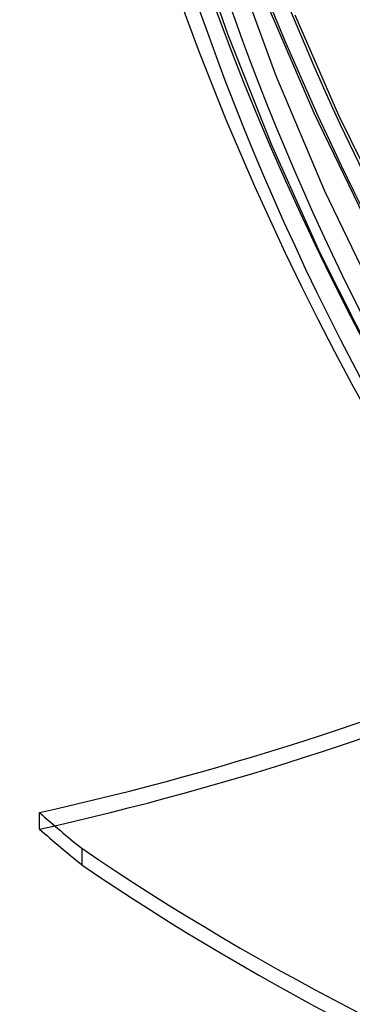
# Model space of a CAD drawing. Header units: millimetres. Extents: x -138 to 135, y -173 to 171.
# Tile 12 of 95: x -92 to -77, y -56 to -11. Entities that reach past the tile are written whole.
import ezdxf

# ---------------------------------------------------------------- set-up
doc = ezdxf.new("R2010")
doc.units = ezdxf.units.MM
doc.layers.add('MAIN-1', color=7, linetype='Continuous')

msp = doc.modelspace()

# ---------------------------------------------------------------- linework, layer by layer
at = {"layer": 'MAIN-1'}
for p, q in [((-84.546, -6.121), (-82.783, -11.26)), ((-82.549, -7.713), (-80.549, -13.169)), ((-80.891, -10.019), (-78.774, -14.926)), ((-79.659, -10.386), (-77.626, -15.03)), ((-82.783, -11.26), (-80.743, -16.411)), ((-80.549, -13.169), (-78.279, -18.536)), ((-78.774, -14.926), (-76.247, -20.155)), ((-77.626, -15.03), (-75.042, -20.316)), ((-80.743, -16.411), (-78.493, -21.419)), ((-78.279, -18.536), (-75.743, -23.812)), ((-78.493, -21.419), (-75.987, -26.395)), ((-91.488, -48.118), (-91.496, -47.35)), ((-89.535, -49.001), (-89.528, -49.77))]:
    msp.add_line(p, q, dxfattribs=at)
for centre, major_axis, ratio, start_param, end_param in [((0, 0), (-68.084, 78.617), 0.75, -2.427868, 0.713724), ((-0.5, -0.433), (68.739, -79.373), 0.75, 0.713724, 3.418503), ((-26, -22.517), (-66.12, 76.349), 0.75, 0, 2.284521), ((-26, -22.517), (65.465, -75.593), 0.75, -3.141592, -0.857072), ((12.425, 10.76), (-72.339, 83.53), 0.75, 0.713724, 1.473422), ((6.025, 5.218), (-72.339, 83.53), 0.75, 0.713724, 1.473422), ((-0.5, -0.433), (68.739, -79.373), 0.75, -2.427868, -0.27691), ((0, 0), (-68.084, 78.617), 0.75, 0.713724, 3.855317), ((-2, -1.732), (-65.465, 75.593), 0.75, 0.713724, 1.428293), ((-2.5, -2.165), (-66.12, 76.349), 0.75, 0.713724, 2.284521), ((12.425, 10.76), (71.685, -82.774), 0.75, -2.241303, -1.673188), ((6.025, 5.218), (71.685, -82.774), 0.75, -2.292736, -1.691691), ((-125.156, 15.433), (-103.995, -0.989), 0.639927, 1.894307, 2.438799), ((-125.149, 14.664), (-103.995, -0.989), 0.639927, 1.894307, 2.438799), ((-11.504, -9.575), (-98.996, -0.942), 0.639927, 0.623921, 0.656798), ((-11.496, -10.343), (98.996, 0.942), 0.639927, -2.517671, -2.484795), ((3.767, 7.035), (-127.394, -1.212), 0.639927, 0.742897, 1.318356), ((3.775, 6.267), (127.394, 1.212), 0.639927, -2.398696, -1.823237)]:
    msp.add_ellipse(centre, major_axis=major_axis, ratio=ratio, start_param=start_param, end_param=end_param, dxfattribs=at)

doc.saveas('drawing.dxf')
